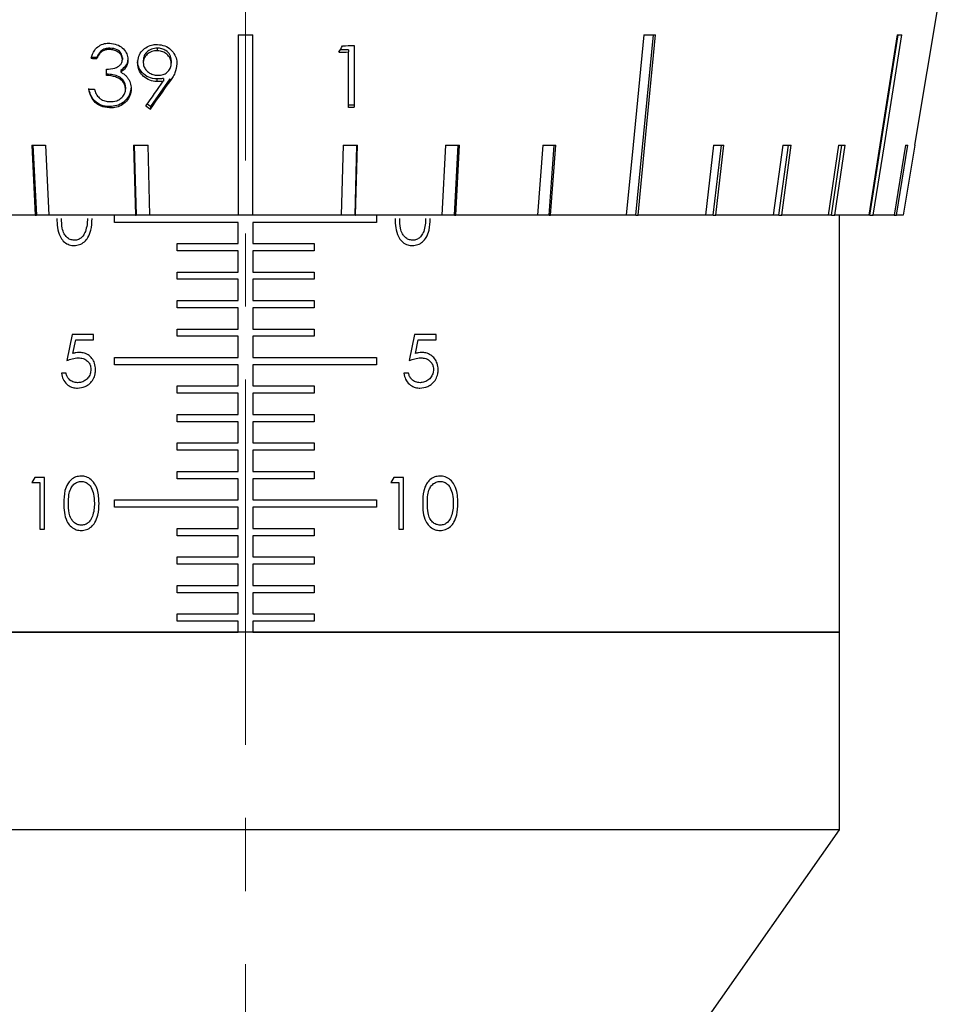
# Model space of a CAD drawing. Header units: inches. Extents: x 1.8 to 31.6, y 1.3 to 21.4.
# Tile 24 of 65: x 12.2 to 13.5, y 8.2 to 9.5. Entities that reach past the tile are written whole.
import ezdxf

# ---------------------------------------------------------------- set-up
doc = ezdxf.new("R2010")
doc.units = ezdxf.units.IN
doc.header["$MEASUREMENT"] = 0
doc.linetypes.add('CENTERX2', pattern=[0.8, 0.5, -0.1, 0.1, -0.1])

msp = doc.modelspace()

# ---------------------------------------------------------------- linework, layer by layer
at = {"color": 7, "linetype": 'CENTERX2', "lineweight": 18}
msp.add_line((12.5084, 6.9339), (12.5084, 16.0014), dxfattribs=at)
at = {"color": 7, "linetype": 'Continuous', "lineweight": 25}
for p, q in [((13.4242, 9.3549), (13.4809, 9.6972)), ((12.4984, 9.5059), (12.4984, 9.2592)), ((12.5184, 9.2592), (12.5184, 9.5059)), ((13.0425, 9.2592), (13.0665, 9.5059)), ((13.3626, 9.2592), (13.4014, 9.5059)), ((12.6569, 9.4912), (12.6569, 9.4068)), ((12.3047, 9.4747), (12.2971, 9.4747)), ((12.3047, 9.4747), (12.3047, 9.4734)), ((12.3226, 9.4877), (12.3226, 9.4858)), ((12.3398, 9.4745), (12.3398, 9.472)), ((12.3875, 9.4877), (12.3875, 9.4841)), ((12.6492, 9.4855), (12.638, 9.4855)), ((12.6492, 9.4855), (12.6492, 9.4824)), ((12.6492, 9.4066), (12.6492, 9.4824)), ((12.3684, 9.4709), (12.3684, 9.4677)), ((12.4068, 9.4709), (12.4068, 9.4669)), ((12.3179, 9.4503), (12.3179, 9.4589)), ((12.3375, 9.4571), (12.3375, 9.4547)), ((12.3442, 9.4341), (12.3442, 9.4316)), ((12.4046, 9.4456), (12.3782, 9.4076)), ((12.3869, 9.4455), (12.3869, 9.4419)), ((12.3959, 9.4461), (12.3959, 9.4423)), ((12.4046, 9.4456), (12.4046, 9.4417)), ((12.3223, 9.4076), (12.3223, 9.4058)), ((12.3782, 9.4076), (12.3737, 9.4108)), ((12.3782, 9.4076), (12.3782, 9.4042)), ((12.6569, 9.4098), (12.6492, 9.4098)), ((12.2158, 9.3549), (12.2207, 9.2592)), ((12.2174, 9.3549), (12.2223, 9.2592)), ((12.2398, 9.2592), (12.2349, 9.3549)), ((12.3552, 9.3549), (12.3577, 9.2592)), ((12.356, 9.3549), (12.3585, 9.2592)), ((12.3774, 9.2592), (12.375, 9.3549)), ((12.6417, 9.3549), (12.6393, 9.2592)), ((12.6582, 9.2592), (12.6607, 9.3549)), ((12.659, 9.2592), (12.6615, 9.3549)), ((12.7818, 9.3549), (12.7769, 9.2592)), ((12.7944, 9.2592), (12.7993, 9.3549)), ((12.796, 9.2592), (12.8009, 9.3549)), ((12.9152, 9.3549), (12.908, 9.2592)), ((12.9236, 9.2592), (12.9307, 9.3549)), ((12.9258, 9.2592), (12.933, 9.3549)), ((13.1488, 9.3549), (13.1376, 9.2592)), ((13.1482, 9.2592), (13.1594, 9.3549)), ((13.1518, 9.2592), (13.163, 9.3549)), ((13.2434, 9.3549), (13.2305, 9.2592)), ((13.2382, 9.2592), (13.2511, 9.3549)), ((13.2423, 9.2592), (13.2551, 9.3549)), ((13.3198, 9.3549), (13.3057, 9.2592)), ((13.3103, 9.2592), (13.3244, 9.3549)), ((13.3147, 9.2592), (13.3289, 9.3549)), ((13.4113, 9.3549), (13.3957, 9.2592)), ((13.3988, 9.2592), (13.4144, 9.3549)), ((13.4241, 9.3549), (13.4083, 9.2592)), ((13.4242, 9.3549), (13.4241, 9.3549)), ((12.2207, 9.2592), (12.1087, 9.2592)), ((12.2207, 9.2592), (12.2223, 9.2592)), ((12.2398, 9.2592), (12.2223, 9.2592)), ((12.3577, 9.2592), (12.2398, 9.2592)), ((12.3292, 9.2492), (12.3292, 9.2592)), ((12.3577, 9.2592), (12.3585, 9.2592)), ((12.3774, 9.2592), (12.3585, 9.2592)), ((12.4984, 9.2592), (12.3774, 9.2592)), ((12.5184, 9.2592), (12.4984, 9.2592)), ((12.6393, 9.2592), (12.5184, 9.2592)), ((12.6582, 9.2592), (12.6393, 9.2592)), ((12.6582, 9.2592), (12.659, 9.2592)), ((12.7769, 9.2592), (12.659, 9.2592)), ((12.6875, 9.2592), (12.6875, 9.2492)), ((12.7944, 9.2592), (12.7769, 9.2592)), ((12.7944, 9.2592), (12.796, 9.2592)), ((12.908, 9.2592), (12.796, 9.2592)), ((12.9236, 9.2592), (12.908, 9.2592)), ((12.9236, 9.2592), (12.9258, 9.2592)), ((13.0292, 9.2592), (12.9258, 9.2592)), ((13.0425, 9.2592), (13.0292, 9.2592)), ((13.0425, 9.2592), (13.0454, 9.2592)), ((13.1376, 9.2592), (13.0454, 9.2592)), ((13.1482, 9.2592), (13.1376, 9.2592)), ((13.1482, 9.2592), (13.1518, 9.2592)), ((13.2305, 9.2592), (13.1518, 9.2592)), ((13.2382, 9.2592), (13.2305, 9.2592)), ((13.2382, 9.2592), (13.2423, 9.2592)), ((13.3057, 9.2592), (13.2423, 9.2592)), ((13.3103, 9.2592), (13.3057, 9.2592)), ((13.3103, 9.2592), (13.3147, 9.2592)), ((13.3612, 9.2592), (13.3147, 9.2592)), ((13.3209, 8.6882), (13.3209, 9.2592)), ((13.3626, 9.2592), (13.3612, 9.2592)), ((13.3626, 9.2592), (13.3673, 9.2592)), ((13.3957, 9.2592), (13.3673, 9.2592)), ((13.3957, 9.2592), (13.3988, 9.2592)), ((13.4083, 9.2592), (13.3988, 9.2592)), ((12.4984, 9.2492), (12.3292, 9.2492)), ((12.4984, 9.2202), (12.4984, 9.2492)), ((12.5184, 9.2492), (12.5184, 9.2202)), ((12.6875, 9.2492), (12.5184, 9.2492)), ((12.4146, 9.2202), (12.4984, 9.2202)), ((12.4146, 9.2102), (12.4146, 9.2202)), ((12.5184, 9.2202), (12.6021, 9.2202)), ((12.6021, 9.2202), (12.6021, 9.2102)), ((12.4984, 9.2102), (12.4146, 9.2102)), ((12.4984, 9.1812), (12.4984, 9.2102)), ((12.5184, 9.2102), (12.5184, 9.1812)), ((12.6021, 9.2102), (12.5184, 9.2102)), ((12.4146, 9.1812), (12.4984, 9.1812)), ((12.4146, 9.1712), (12.4146, 9.1812)), ((12.5184, 9.1812), (12.6021, 9.1812)), ((12.6021, 9.1812), (12.6021, 9.1712)), ((12.4984, 9.1712), (12.4146, 9.1712)), ((12.4984, 9.1422), (12.4984, 9.1712)), ((12.5184, 9.1712), (12.5184, 9.1422)), ((12.6021, 9.1712), (12.5184, 9.1712)), ((12.4146, 9.1422), (12.4984, 9.1422)), ((12.4146, 9.1322), (12.4146, 9.1422)), ((12.5184, 9.1422), (12.6021, 9.1422)), ((12.6021, 9.1422), (12.6021, 9.1322)), ((12.4984, 9.1322), (12.4146, 9.1322)), ((12.4984, 9.1032), (12.4984, 9.1322)), ((12.5184, 9.1322), (12.5184, 9.1032)), ((12.6021, 9.1322), (12.5184, 9.1322)), ((12.4146, 9.1032), (12.4984, 9.1032)), ((12.4146, 9.0932), (12.4146, 9.1032)), ((12.5184, 9.1032), (12.6021, 9.1032)), ((12.6021, 9.1032), (12.6021, 9.0932)), ((12.271, 9.0959), (12.2636, 9.0601)), ((12.3004, 9.0959), (12.271, 9.0959)), ((12.2722, 9.0697), (12.276, 9.0886)), ((12.276, 9.0886), (12.3004, 9.0886)), ((12.3004, 9.0886), (12.3004, 9.0959)), ((12.4984, 9.0932), (12.4146, 9.0932)), ((12.4984, 9.0642), (12.4984, 9.0932)), ((12.5184, 9.0932), (12.5184, 9.0642)), ((12.6021, 9.0932), (12.5184, 9.0932)), ((12.7397, 9.0959), (12.7323, 9.0601)), ((12.7691, 9.0959), (12.7397, 9.0959)), ((12.7409, 9.0697), (12.7447, 9.0886)), ((12.7447, 9.0886), (12.7691, 9.0886)), ((12.7691, 9.0886), (12.7691, 9.0959)), ((12.3292, 9.0642), (12.4984, 9.0642)), ((12.3292, 9.0542), (12.3292, 9.0642)), ((12.5184, 9.0642), (12.6875, 9.0642)), ((12.6875, 9.0642), (12.6875, 9.0542)), ((12.4984, 9.0542), (12.3292, 9.0542)), ((12.4984, 9.0252), (12.4984, 9.0542)), ((12.5184, 9.0542), (12.5184, 9.0252)), ((12.6875, 9.0542), (12.5184, 9.0542)), ((12.2627, 9.0426), (12.2563, 9.0426)), ((12.7314, 9.0426), (12.725, 9.0426)), ((12.4146, 9.0252), (12.4984, 9.0252)), ((12.4146, 9.0152), (12.4146, 9.0252)), ((12.5184, 9.0252), (12.6021, 9.0252)), ((12.6021, 9.0252), (12.6021, 9.0152)), ((12.4984, 9.0152), (12.4146, 9.0152)), ((12.4984, 8.9862), (12.4984, 9.0152)), ((12.5184, 9.0152), (12.5184, 8.9862)), ((12.6021, 9.0152), (12.5184, 9.0152)), ((12.4146, 8.9862), (12.4984, 8.9862)), ((12.4146, 8.9762), (12.4146, 8.9862)), ((12.4984, 8.9762), (12.4146, 8.9762)), ((12.4984, 8.9472), (12.4984, 8.9762)), ((12.5184, 8.9862), (12.6021, 8.9862)), ((12.5184, 8.9762), (12.5184, 8.9472)), ((12.6021, 8.9762), (12.5184, 8.9762)), ((12.6021, 8.9862), (12.6021, 8.9762)), ((12.4146, 8.9472), (12.4984, 8.9472)), ((12.4146, 8.9372), (12.4146, 8.9472)), ((12.4984, 8.9372), (12.4146, 8.9372)), ((12.4984, 8.9082), (12.4984, 8.9372)), ((12.5184, 8.9472), (12.6021, 8.9472)), ((12.5184, 8.9372), (12.5184, 8.9082)), ((12.6021, 8.9372), (12.5184, 8.9372)), ((12.6021, 8.9472), (12.6021, 8.9372)), ((12.2202, 8.9001), (12.216, 8.8929)), ((12.2333, 8.9001), (12.2202, 8.9001)), ((12.2333, 8.8292), (12.2333, 8.9001)), ((12.4146, 8.9082), (12.4984, 8.9082)), ((12.4146, 8.8982), (12.4146, 8.9082)), ((12.4984, 8.8982), (12.4146, 8.8982)), ((12.4984, 8.8692), (12.4984, 8.8982)), ((12.5184, 8.9082), (12.6021, 8.9082)), ((12.5184, 8.8982), (12.5184, 8.8692)), ((12.6021, 8.8982), (12.5184, 8.8982)), ((12.6021, 8.9082), (12.6021, 8.8982)), ((12.7112, 8.9001), (12.7071, 8.8929)), ((12.7244, 8.9001), (12.7112, 8.9001)), ((12.7244, 8.8292), (12.7244, 8.9001)), ((12.216, 8.8929), (12.2269, 8.8929)), ((12.2269, 8.8929), (12.2269, 8.8292)), ((12.7071, 8.8929), (12.718, 8.8929)), ((12.718, 8.8929), (12.718, 8.8292)), ((12.3292, 8.8692), (12.4984, 8.8692)), ((12.3292, 8.8592), (12.3292, 8.8692)), ((12.5184, 8.8692), (12.6875, 8.8692)), ((12.6875, 8.8692), (12.6875, 8.8592)), ((12.4984, 8.8592), (12.3292, 8.8592)), ((12.4984, 8.8302), (12.4984, 8.8592)), ((12.5184, 8.8592), (12.5184, 8.8302)), ((12.6875, 8.8592), (12.5184, 8.8592)), ((12.2269, 8.8292), (12.2333, 8.8292)), ((12.4146, 8.8302), (12.4984, 8.8302)), ((12.4146, 8.8202), (12.4146, 8.8302)), ((12.5184, 8.8302), (12.6021, 8.8302)), ((12.6021, 8.8302), (12.6021, 8.8202)), ((12.718, 8.8292), (12.7244, 8.8292)), ((12.4984, 8.8202), (12.4146, 8.8202)), ((12.4984, 8.7912), (12.4984, 8.8202)), ((12.5184, 8.8202), (12.5184, 8.7912)), ((12.6021, 8.8202), (12.5184, 8.8202)), ((12.4146, 8.7912), (12.4984, 8.7912)), ((12.4146, 8.7812), (12.4146, 8.7912)), ((12.5184, 8.7912), (12.6021, 8.7912)), ((12.6021, 8.7912), (12.6021, 8.7812)), ((12.4984, 8.7812), (12.4146, 8.7812)), ((12.4984, 8.7522), (12.4984, 8.7812)), ((12.5184, 8.7812), (12.5184, 8.7522)), ((12.6021, 8.7812), (12.5184, 8.7812)), ((12.4146, 8.7522), (12.4984, 8.7522)), ((12.4146, 8.7422), (12.4146, 8.7522)), ((12.5184, 8.7522), (12.6021, 8.7522)), ((12.6021, 8.7522), (12.6021, 8.7422)), ((12.4984, 8.7422), (12.4146, 8.7422)), ((12.4984, 8.7132), (12.4984, 8.7422)), ((12.5184, 8.7422), (12.5184, 8.7132)), ((12.6021, 8.7422), (12.5184, 8.7422)), ((12.4146, 8.7132), (12.4984, 8.7132)), ((12.4146, 8.7032), (12.4146, 8.7132)), ((12.5184, 8.7132), (12.6021, 8.7132)), ((12.6021, 8.7132), (12.6021, 8.7032)), ((12.4984, 8.7032), (12.4146, 8.7032)), ((12.4984, 8.6882), (12.4984, 8.7032)), ((12.5184, 8.7032), (12.5184, 8.6882)), ((12.6021, 8.7032), (12.5184, 8.7032)), ((13.3209, 8.6882), (11.6959, 8.6882)), ((11.6959, 8.6882), (12.4984, 8.6882)), ((12.5184, 8.6882), (13.3209, 8.6882)), ((13.3209, 8.4177), (13.3209, 8.6882)), ((13.3209, 8.4177), (11.6959, 8.4177)), ((13.1334, 8.1502), (13.3209, 8.4177))]:
    msp.add_line(p, q, dxfattribs=at)
at = {"color": 7, "linetype": 'Continuous', "lineweight": 25, "flags": 128}
for points in [[(13.0532, 9.5059), (13.0386, 9.3553), (13.0292, 9.2592)], [(13.0454, 9.2592), (13.0548, 9.3553), (13.0694, 9.5059)], [(13.4, 9.5059), (13.3763, 9.3553), (13.3612, 9.2592)], [(13.3673, 9.2592), (13.3825, 9.3553), (13.4062, 9.5059)]]:
    msp.add_lwpolyline(points, dxfattribs=at)
at = {"color": 7, "linetype": 'Continuous', "lineweight": 25}
for centre, major_axis, ratio, start_param, end_param in [((12.5084, 9.666), (0.967, 0), 0.165587, 4.702047, 4.722731), ((12.4928, 9.666), (0.967, -0.0958), 0.132649, 5.343689, 5.364373), ((12.4831, 9.666), (0.9673, -0.1527), 0.049895, 5.96667, 5.987353), ((12.8053, 9.94), (1.01, 1.8011), 0.038045, 4.476673, 4.481703), ((12.5084, 9.649), (0.9641, 0), 0.165587, 4.850442, 4.867027), ((12.5084, 9.6401), (0.9627, 0), 0.165587, 4.845389, 4.859198), ((12.5084, 9.6289), (0.9608, 0), 0.165587, 4.490676, 4.498861), ((12.7651, 10.1471), (1.0437, 1.5601), 0.049907, 4.252946, 4.277353), ((12.7647, 10.1333), (1.0414, 1.5575), 0.049869, 4.25885, 4.285861), ((12.5084, 9.5855), (0.9537, 0), 0.165587, 4.485439, 4.493695), ((12.3978, 9.5461), (0.9442, -0.6784), 0.109137, 4.763513, 4.769994), ((12.5084, 9.5622), (0.9498, 0), 0.165587, 4.861204, 4.869384), ((12.5163, 9.5108), (0.9413, 0.0494), 0.15705, 4.379253, 4.400501), ((12.5124, 9.5108), (0.9413, 0.0251), 0.163433, 4.540276, 4.561524), ((12.5043, 9.5108), (0.9413, -0.0251), 0.163433, 4.863254, 4.884502), ((12.5004, 9.5108), (0.9413, -0.0494), 0.15705, 5.024277, 5.045525), ((12.4966, 9.5108), (0.9413, -0.0723), 0.146669, 5.184427, 5.205675), ((12.4901, 9.5108), (0.9414, -0.1117), 0.11544, 5.501052, 5.5223), ((12.4875, 9.5108), (0.9414, -0.1273), 0.095551, 5.65734, 5.678588), ((12.4854, 9.5108), (0.9415, -0.1397), 0.073522, 5.812379, 5.833627), ((12.4829, 9.5108), (0.9416, -0.154), 0.02521, 6.119664, 6.140912)]:
    msp.add_ellipse(centre, major_axis=major_axis, ratio=ratio, start_param=start_param, end_param=end_param, dxfattribs=at)
for points, knots in [([(12.2971, 9.4737), (12.2983, 9.4777), (12.3005, 9.4843), (12.3076, 9.4909), (12.3149, 9.4942), (12.3201, 9.4944), (12.3225, 9.4945)], [0, 0, 0, 0, 0.340755, 0.570001, 0.799415, 1, 1, 1, 1]), ([(12.3225, 9.4945), (12.3259, 9.494), (12.332, 9.4932), (12.34, 9.4884), (12.3453, 9.4819), (12.3473, 9.4759), (12.3475, 9.4726), (12.3475, 9.4718)], [0, 0, 0, 0, 0.272925, 0.501719, 0.731931, 0.933485, 1, 1, 1, 1]), ([(12.3607, 9.4675), (12.361, 9.4706), (12.3616, 9.4768), (12.3665, 9.4845), (12.3736, 9.4897), (12.3809, 9.4925), (12.3859, 9.4926), (12.3879, 9.4927)], [0, 0, 0, 0, 0.2217082, 0.4455177, 0.6412045, 0.8551371, 1, 1, 1, 1]), ([(12.3879, 9.4927), (12.3913, 9.4923), (12.398, 9.4915), (12.4064, 9.486), (12.4119, 9.4785), (12.4142, 9.4717), (12.4144, 9.4676), (12.4144, 9.4663)], [0, 0, 0, 0, 0.2420063, 0.4860469, 0.6984044, 0.9063168, 1, 1, 1, 1]), ([(12.3226, 9.4877), (12.3204, 9.4875), (12.316, 9.4872), (12.3089, 9.483), (12.3063, 9.4778), (12.3047, 9.4747)], [0, 0, 0, 0, 0.280636, 0.560364, 1, 1, 1, 1]), ([(12.3226, 9.4858), (12.3199, 9.4856), (12.3154, 9.4854), (12.3097, 9.4817), (12.3066, 9.4775), (12.3052, 9.4744), (12.3047, 9.4734)], [0, 0, 0, 0, 0.339566, 0.564893, 0.856934, 1, 1, 1, 1]), ([(12.3398, 9.4745), (12.3394, 9.4767), (12.3385, 9.4811), (12.332, 9.4866), (12.3262, 9.4873), (12.3226, 9.4877)], [0, 0, 0, 0, 0.278859, 0.560074, 1, 1, 1, 1]), ([(12.3398, 9.472), (12.3397, 9.4733), (12.3395, 9.4759), (12.3371, 9.4798), (12.3333, 9.483), (12.3282, 9.4853), (12.3245, 9.4856), (12.3226, 9.4858)], [0, 0, 0, 0, 0.158035, 0.316763, 0.544399, 0.765587, 1, 1, 1, 1]), ([(12.3875, 9.4877), (12.3849, 9.4875), (12.3795, 9.4869), (12.3732, 9.4827), (12.369, 9.4771), (12.3686, 9.473), (12.3684, 9.4709)], [0, 0, 0, 0, 0.280092, 0.560011, 0.780131, 1, 1, 1, 1]), ([(12.3875, 9.4841), (12.385, 9.4839), (12.3799, 9.4836), (12.3739, 9.4799), (12.3699, 9.4752), (12.3685, 9.471), (12.3684, 9.4684), (12.3684, 9.4677)], [0, 0, 0, 0, 0.265758, 0.534073, 0.728573, 0.9242, 1, 1, 1, 1]), ([(12.4068, 9.4709), (12.4064, 9.4736), (12.4056, 9.4788), (12.4, 9.4842), (12.3938, 9.4873), (12.3896, 9.4876), (12.3875, 9.4877)], [0, 0, 0, 0, 0.278722, 0.558569, 0.779171, 1, 1, 1, 1]), ([(12.4068, 9.4669), (12.4066, 9.4687), (12.4063, 9.4723), (12.4031, 9.4774), (12.3983, 9.4814), (12.3927, 9.4837), (12.389, 9.484), (12.3875, 9.4841)], [0, 0, 0, 0, 0.1889762, 0.379197, 0.6129586, 0.8438947, 1, 1, 1, 1]), ([(12.3179, 9.4589), (12.3218, 9.4591), (12.3275, 9.4594), (12.334, 9.4622), (12.3377, 9.4652), (12.3396, 9.4687), (12.3398, 9.4711), (12.3398, 9.472)], [0, 0, 0, 0, 0.404947, 0.596154, 0.747984, 0.900813, 1, 1, 1, 1]), ([(12.3475, 9.4744), (12.3474, 9.4725), (12.3471, 9.4686), (12.344, 9.4621), (12.34, 9.459), (12.3375, 9.4571)], [0, 0, 0, 0, 0.280508, 0.560792, 1, 1, 1, 1]), ([(12.3475, 9.4718), (12.3473, 9.4694), (12.3469, 9.4646), (12.343, 9.4586), (12.3393, 9.456), (12.3375, 9.4547)], [0, 0, 0, 0, 0.340034, 0.683338, 1, 1, 1, 1]), ([(12.3869, 9.4455), (12.3831, 9.4459), (12.3755, 9.4467), (12.3668, 9.4534), (12.3615, 9.4616), (12.3609, 9.4676), (12.3607, 9.4705)], [0, 0, 0, 0, 0.279814, 0.559489, 0.779635, 1, 1, 1, 1]), ([(12.3869, 9.4419), (12.3836, 9.4422), (12.377, 9.443), (12.3688, 9.4484), (12.363, 9.4556), (12.3609, 9.4624), (12.3607, 9.4664), (12.3607, 9.4675)], [0, 0, 0, 0, 0.241861, 0.485705, 0.702443, 0.916137, 1, 1, 1, 1]), ([(12.3684, 9.4677), (12.3685, 9.466), (12.3689, 9.4625), (12.372, 9.4575), (12.3769, 9.4533), (12.3827, 9.4509), (12.3866, 9.4506), (12.3883, 9.4505)], [0, 0, 0, 0, 0.1794503, 0.359972, 0.5939019, 0.8274846, 1, 1, 1, 1]), ([(12.3883, 9.4505), (12.3909, 9.4507), (12.3953, 9.4509), (12.4009, 9.454), (12.4047, 9.4583), (12.4066, 9.4629), (12.4067, 9.4659), (12.4068, 9.4669)], [0, 0, 0, 0, 0.2737217, 0.4740668, 0.6740909, 0.8871277, 1, 1, 1, 1]), ([(12.4144, 9.4663), (12.4138, 9.462), (12.4129, 9.4553), (12.4085, 9.4475), (12.4059, 9.4436), (12.4046, 9.4417)], [0, 0, 0, 0, 0.480089, 0.738671, 1, 1, 1, 1]), ([(12.3442, 9.4341), (12.3441, 9.4356), (12.3439, 9.4386), (12.3412, 9.4439), (12.3332, 9.4511), (12.324, 9.4517), (12.3179, 9.452)], [0, 0, 0, 0, 0.125587, 0.2511907, 0.500605, 1, 1, 1, 1]), ([(12.3442, 9.4316), (12.344, 9.4334), (12.3436, 9.4372), (12.3405, 9.4421), (12.3361, 9.446), (12.3284, 9.4493), (12.3222, 9.4499), (12.3179, 9.4503)], [0, 0, 0, 0, 0.155124, 0.311063, 0.471658, 0.637532, 1, 1, 1, 1]), ([(12.3375, 9.4547), (12.3389, 9.454), (12.3414, 9.4527), (12.3445, 9.4501), (12.346, 9.4482), (12.3468, 9.4472)], [0, 0, 0, 0, 0.390254, 0.691153, 1, 1, 1, 1]), ([(12.3519, 9.4349), (12.3513, 9.4307), (12.3501, 9.4224), (12.342, 9.4133), (12.3322, 9.4084), (12.3256, 9.4079), (12.3223, 9.4076)], [0, 0, 0, 0, 0.279304, 0.558838, 0.779277, 1, 1, 1, 1]), ([(12.3468, 9.4472), (12.3476, 9.4461), (12.3498, 9.4428), (12.3516, 9.4375), (12.3518, 9.4335), (12.3519, 9.4321)], [0, 0, 0, 0, 0.2511938, 0.7430493, 1, 1, 1, 1]), ([(12.3959, 9.4461), (12.3942, 9.4459), (12.3912, 9.4456), (12.3882, 9.4455), (12.3869, 9.4455)], [0, 0, 0, 0, 0.559944, 1, 1, 1, 1]), ([(12.3959, 9.4423), (12.3944, 9.4422), (12.3922, 9.442), (12.3891, 9.4419), (12.3876, 9.4419), (12.3869, 9.4419)], [0, 0, 0, 0, 0.499166, 0.749477, 1, 1, 1, 1]), ([(12.3223, 9.4076), (12.3184, 9.408), (12.3105, 9.4086), (12.3013, 9.4151), (12.2959, 9.4236), (12.2945, 9.4296), (12.2938, 9.4325)], [0, 0, 0, 0, 0.279886, 0.558979, 0.779263, 1, 1, 1, 1]), ([(12.3223, 9.4058), (12.318, 9.4063), (12.3109, 9.4072), (12.3025, 9.4131), (12.2965, 9.4211), (12.2948, 9.4278), (12.2938, 9.4317)], [0, 0, 0, 0, 0.305498, 0.51056, 0.71577, 1, 1, 1, 1]), ([(12.3015, 9.4314), (12.3018, 9.4303), (12.3025, 9.4281), (12.3043, 9.4238), (12.3066, 9.4212), (12.3082, 9.4195)], [0, 0, 0, 0, 0.25003, 0.500517, 1, 1, 1, 1]), ([(12.3519, 9.4321), (12.3516, 9.429), (12.3508, 9.4227), (12.3457, 9.4145), (12.3384, 9.4088), (12.3302, 9.406), (12.3248, 9.4058), (12.3223, 9.4058)], [0, 0, 0, 0, 0.210857, 0.42249, 0.633096, 0.83415, 1, 1, 1, 1]), ([(12.3224, 9.4144), (12.3257, 9.4146), (12.3313, 9.4148), (12.3381, 9.4187), (12.3423, 9.4233), (12.3441, 9.428), (12.3442, 9.4306), (12.3442, 9.4316)], [0, 0, 0, 0, 0.310679, 0.528701, 0.746607, 0.90803, 1, 1, 1, 1]), ([(12.3082, 9.4195), (12.3092, 9.4187), (12.312, 9.4166), (12.317, 9.4148), (12.3208, 9.4145), (12.3224, 9.4144)], [0, 0, 0, 0, 0.246931, 0.683743, 1, 1, 1, 1]), ([(12.2502, 9.2546), (12.2503, 9.2504), (12.2505, 9.2421), (12.2534, 9.2312), (12.2587, 9.2232), (12.2651, 9.2188), (12.2706, 9.2175), (12.2734, 9.2174), (12.2739, 9.2174)], [0, 0, 0, 0, 0.248246, 0.498764, 0.659443, 0.821268, 0.970191, 1, 1, 1, 1]), ([(12.2741, 9.2247), (12.2722, 9.2249), (12.2684, 9.2254), (12.2635, 9.2287), (12.2595, 9.234), (12.2568, 9.2429), (12.2567, 9.2501), (12.2566, 9.2546)], [0, 0, 0, 0, 0.150188, 0.300933, 0.452054, 0.659963, 1, 1, 1, 1]), ([(12.2739, 9.2174), (12.2764, 9.2177), (12.2814, 9.2182), (12.2881, 9.2222), (12.2936, 9.229), (12.2978, 9.24), (12.2981, 9.2491), (12.2983, 9.2546)], [0, 0, 0, 0, 0.15511, 0.310651, 0.461023, 0.677072, 1, 1, 1, 1]), ([(12.292, 9.2546), (12.2919, 9.2531), (12.2919, 9.2501), (12.2914, 9.2441), (12.2901, 9.2397), (12.2893, 9.2368)], [0, 0, 0, 0, 0.25019, 0.500475, 1, 1, 1, 1]), ([(12.713, 9.2546), (12.7131, 9.2503), (12.7133, 9.2418), (12.7163, 9.2309), (12.7218, 9.223), (12.7282, 9.2187), (12.7335, 9.2175), (12.7363, 9.2174), (12.7367, 9.2174)], [0, 0, 0, 0, 0.2537, 0.509884, 0.668013, 0.827139, 0.97401, 1, 1, 1, 1]), ([(12.7369, 9.2247), (12.735, 9.2249), (12.7313, 9.2254), (12.7264, 9.2286), (12.7224, 9.2339), (12.7196, 9.2428), (12.7195, 9.2501), (12.7194, 9.2546)], [0, 0, 0, 0, 0.148858, 0.2983, 0.447718, 0.6563, 1, 1, 1, 1]), ([(12.7367, 9.2174), (12.7392, 9.2177), (12.7443, 9.2182), (12.7509, 9.2223), (12.7564, 9.2291), (12.7607, 9.2401), (12.7609, 9.2491), (12.7611, 9.2546)], [0, 0, 0, 0, 0.155782, 0.311949, 0.463864, 0.678844, 1, 1, 1, 1]), ([(12.7548, 9.2546), (12.7547, 9.2531), (12.7547, 9.2501), (12.7542, 9.2441), (12.7529, 9.2397), (12.7521, 9.2368)], [0, 0, 0, 0, 0.2501083, 0.5003127, 1, 1, 1, 1]), ([(12.2893, 9.2368), (12.2883, 9.2346), (12.2866, 9.2307), (12.2821, 9.2267), (12.2778, 9.2249), (12.2751, 9.2247), (12.2741, 9.2247)], [0, 0, 0, 0, 0.340698, 0.597489, 0.854187, 1, 1, 1, 1]), ([(12.7521, 9.2368), (12.7511, 9.2346), (12.7494, 9.2307), (12.7448, 9.2267), (12.7406, 9.2249), (12.7379, 9.2247), (12.7369, 9.2247)], [0, 0, 0, 0, 0.340113, 0.598663, 0.857131, 1, 1, 1, 1]), ([(12.2806, 9.0711), (12.2792, 9.071), (12.277, 9.0709), (12.2742, 9.0703), (12.2728, 9.0699), (12.2722, 9.0697)], [0, 0, 0, 0, 0.495424, 0.74736, 1, 1, 1, 1]), ([(12.3032, 9.0476), (12.3029, 9.0506), (12.3025, 9.0561), (12.2985, 9.0631), (12.293, 9.0682), (12.2867, 9.0708), (12.2824, 9.071), (12.2806, 9.0711)], [0, 0, 0, 0, 0.240498, 0.440586, 0.640339, 0.848479, 1, 1, 1, 1]), ([(12.7493, 9.0711), (12.7479, 9.071), (12.7458, 9.0709), (12.743, 9.0703), (12.7416, 9.0699), (12.7409, 9.0697)], [0, 0, 0, 0, 0.495418, 0.747351, 1, 1, 1, 1]), ([(12.7719, 9.0476), (12.7716, 9.0506), (12.7712, 9.056), (12.7673, 9.0629), (12.7619, 9.068), (12.7556, 9.0707), (12.7512, 9.071), (12.7493, 9.0711)], [0, 0, 0, 0, 0.234962, 0.4333701, 0.6313425, 0.8419743, 1, 1, 1, 1]), ([(12.2636, 9.0601), (12.2662, 9.061), (12.27, 9.0624), (12.2753, 9.0635), (12.278, 9.0637), (12.2794, 9.0637)], [0, 0, 0, 0, 0.4938659, 0.7453503, 1, 1, 1, 1]), ([(12.2794, 9.0637), (12.2817, 9.0636), (12.2858, 9.0633), (12.2911, 9.0605), (12.2947, 9.0566), (12.2965, 9.0521), (12.2967, 9.0492), (12.2967, 9.0479)], [0, 0, 0, 0, 0.26533, 0.469275, 0.673654, 0.861848, 1, 1, 1, 1]), ([(12.7323, 9.0601), (12.7349, 9.061), (12.7387, 9.0624), (12.744, 9.0635), (12.7468, 9.0637), (12.7481, 9.0637)], [0, 0, 0, 0, 0.493713, 0.745265, 1, 1, 1, 1]), ([(12.7481, 9.0637), (12.7504, 9.0636), (12.7545, 9.0633), (12.7598, 9.0605), (12.7635, 9.0566), (12.7652, 9.052), (12.7654, 9.0491), (12.7654, 9.0479)], [0, 0, 0, 0, 0.263822, 0.46999, 0.676646, 0.865462, 1, 1, 1, 1]), ([(12.2782, 9.0224), (12.2819, 9.0227), (12.288, 9.0233), (12.2955, 9.0282), (12.3001, 9.0343), (12.3028, 9.041), (12.303, 9.0456), (12.3032, 9.0476)], [0, 0, 0, 0, 0.283167, 0.471148, 0.659141, 0.850906, 1, 1, 1, 1]), ([(12.2967, 9.0479), (12.2966, 9.0458), (12.2962, 9.0415), (12.293, 9.0362), (12.2883, 9.0321), (12.2833, 9.03), (12.2798, 9.0298), (12.2785, 9.0297)], [0, 0, 0, 0, 0.216197, 0.434562, 0.627196, 0.860163, 1, 1, 1, 1]), ([(12.7469, 9.0224), (12.7505, 9.0227), (12.7567, 9.0233), (12.7642, 9.0282), (12.7689, 9.0343), (12.7715, 9.0411), (12.7718, 9.0457), (12.7719, 9.0476)], [0, 0, 0, 0, 0.281363, 0.472119, 0.662951, 0.855439, 1, 1, 1, 1]), ([(12.7654, 9.0479), (12.7653, 9.0458), (12.7649, 9.0416), (12.7616, 9.036), (12.7566, 9.0318), (12.7514, 9.0299), (12.7482, 9.0298), (12.7472, 9.0297)], [0, 0, 0, 0, 0.212514, 0.427105, 0.659832, 0.893967, 1, 1, 1, 1]), ([(12.2563, 9.0426), (12.2569, 9.0398), (12.2581, 9.0341), (12.2633, 9.0274), (12.2699, 9.0234), (12.2751, 9.0224), (12.2778, 9.0224), (12.2782, 9.0224)], [0, 0, 0, 0, 0.2573515, 0.517013, 0.7486133, 0.9628961, 1, 1, 1, 1]), ([(12.2785, 9.0297), (12.2764, 9.03), (12.2721, 9.0305), (12.2671, 9.0337), (12.2639, 9.038), (12.2631, 9.0411), (12.2627, 9.0426)], [0, 0, 0, 0, 0.292974, 0.587232, 0.789939, 1, 1, 1, 1]), ([(12.725, 9.0426), (12.7256, 9.0398), (12.7268, 9.0341), (12.7321, 9.0274), (12.7387, 9.0234), (12.7438, 9.0224), (12.7465, 9.0224), (12.7469, 9.0224)], [0, 0, 0, 0, 0.259111, 0.520654, 0.751275, 0.963483, 1, 1, 1, 1]), ([(12.7472, 9.0297), (12.7451, 9.03), (12.7409, 9.0304), (12.7358, 9.0337), (12.7326, 9.038), (12.7318, 9.041), (12.7314, 9.0426)], [0, 0, 0, 0, 0.292782, 0.586945, 0.789199, 1, 1, 1, 1]), ([(12.2834, 8.902), (12.2809, 8.9017), (12.276, 8.9012), (12.2695, 8.8972), (12.2642, 8.8908), (12.26, 8.8797), (12.2598, 8.8705), (12.2597, 8.8647)], [0, 0, 0, 0, 0.152889, 0.306514, 0.454315, 0.653411, 1, 1, 1, 1]), ([(12.3079, 8.8647), (12.3077, 8.8709), (12.3073, 8.8803), (12.3023, 8.8918), (12.2962, 8.8984), (12.2893, 8.9016), (12.2851, 8.9019), (12.2834, 8.902)], [0, 0, 0, 0, 0.367195, 0.551501, 0.737546, 0.89729, 1, 1, 1, 1]), ([(12.7744, 8.902), (12.772, 8.9017), (12.767, 8.9012), (12.7604, 8.8972), (12.7552, 8.8906), (12.7511, 8.8796), (12.7509, 8.8705), (12.7507, 8.8647)], [0, 0, 0, 0, 0.155349, 0.311532, 0.459792, 0.65795, 1, 1, 1, 1]), ([(12.7989, 8.8647), (12.7986, 8.872), (12.7981, 8.8824), (12.7918, 8.8939), (12.7855, 8.8995), (12.7793, 8.9018), (12.7756, 8.9019), (12.7744, 8.902)], [0, 0, 0, 0, 0.42546, 0.598174, 0.77229, 0.92745, 1, 1, 1, 1]), ([(12.266, 8.8647), (12.2661, 8.8686), (12.2662, 8.8753), (12.2684, 8.884), (12.2721, 8.8899), (12.2769, 8.8934), (12.281, 8.8946), (12.2833, 8.8947), (12.2836, 8.8947)], [0, 0, 0, 0, 0.294556, 0.515294, 0.669033, 0.823736, 0.972375, 1, 1, 1, 1]), ([(12.2836, 8.8947), (12.2854, 8.8945), (12.2891, 8.894), (12.294, 8.8908), (12.2981, 8.8853), (12.3011, 8.8763), (12.3014, 8.8689), (12.3015, 8.8647)], [0, 0, 0, 0, 0.145547, 0.29152, 0.438581, 0.676199, 1, 1, 1, 1]), ([(12.7571, 8.8647), (12.7572, 8.8685), (12.7573, 8.8753), (12.7594, 8.8839), (12.7631, 8.8898), (12.7679, 8.8934), (12.772, 8.8946), (12.7742, 8.8947), (12.7747, 8.8947)], [0, 0, 0, 0, 0.292456, 0.511917, 0.665032, 0.819095, 0.967485, 1, 1, 1, 1]), ([(12.7747, 8.8947), (12.7765, 8.8945), (12.7803, 8.894), (12.7852, 8.8907), (12.7893, 8.885), (12.7922, 8.876), (12.7924, 8.8688), (12.7926, 8.8647)], [0, 0, 0, 0, 0.149665, 0.29975, 0.449713, 0.692569, 1, 1, 1, 1]), ([(12.2597, 8.8647), (12.2598, 8.8605), (12.26, 8.8521), (12.2628, 8.8412), (12.2682, 8.8332), (12.2747, 8.8288), (12.2801, 8.8275), (12.2829, 8.8274), (12.2834, 8.8274)], [0, 0, 0, 0, 0.249531, 0.501376, 0.661684, 0.823114, 0.971629, 1, 1, 1, 1]), ([(12.2836, 8.8347), (12.2817, 8.8349), (12.2779, 8.8354), (12.273, 8.8387), (12.269, 8.844), (12.2663, 8.8529), (12.2661, 8.8602), (12.266, 8.8647)], [0, 0, 0, 0, 0.149399, 0.299348, 0.450017, 0.658244, 1, 1, 1, 1]), ([(12.2834, 8.8274), (12.2859, 8.8277), (12.2909, 8.8281), (12.2976, 8.8322), (12.3031, 8.839), (12.3074, 8.85), (12.3077, 8.8592), (12.3079, 8.8647)], [0, 0, 0, 0, 0.154202, 0.308822, 0.458883, 0.675617, 1, 1, 1, 1]), ([(12.3015, 8.8647), (12.3015, 8.8632), (12.3014, 8.8602), (12.3009, 8.8541), (12.2997, 8.8498), (12.2988, 8.8469)], [0, 0, 0, 0, 0.250216, 0.500526, 1, 1, 1, 1]), ([(12.7507, 8.8647), (12.7508, 8.8605), (12.751, 8.8521), (12.7539, 8.8411), (12.7593, 8.8332), (12.7657, 8.8288), (12.7711, 8.8275), (12.7739, 8.8274), (12.7744, 8.8274)], [0, 0, 0, 0, 0.249006, 0.500344, 0.659491, 0.819726, 0.968215, 1, 1, 1, 1]), ([(12.7747, 8.8347), (12.7727, 8.8349), (12.7689, 8.8354), (12.764, 8.8388), (12.76, 8.8441), (12.7573, 8.853), (12.7572, 8.8602), (12.7571, 8.8647)], [0, 0, 0, 0, 0.152152, 0.304929, 0.455952, 0.663269, 1, 1, 1, 1]), ([(12.7744, 8.8274), (12.777, 8.8277), (12.7822, 8.8282), (12.7889, 8.8325), (12.7944, 8.8394), (12.7985, 8.8503), (12.7987, 8.8593), (12.7989, 8.8647)], [0, 0, 0, 0, 0.160184, 0.320816, 0.474515, 0.687312, 1, 1, 1, 1]), ([(12.7926, 8.8647), (12.7925, 8.8632), (12.7925, 8.8602), (12.7919, 8.8541), (12.7907, 8.8498), (12.7899, 8.8469)], [0, 0, 0, 0, 0.2499705, 0.5000403, 1, 1, 1, 1]), ([(12.2988, 8.8469), (12.2979, 8.8446), (12.2962, 8.8407), (12.2916, 8.8367), (12.2873, 8.8349), (12.2846, 8.8347), (12.2836, 8.8347)], [0, 0, 0, 0, 0.341395, 0.597913, 0.854359, 1, 1, 1, 1]), ([(12.7899, 8.8469), (12.7889, 8.8446), (12.7872, 8.8407), (12.7826, 8.8367), (12.7784, 8.8349), (12.7756, 8.8347), (12.7747, 8.8347)], [0, 0, 0, 0, 0.33687, 0.597039, 0.857036, 1, 1, 1, 1])]:
    msp.add_open_spline(points, degree=3, knots=knots, dxfattribs=at)

doc.saveas('drawing.dxf')
